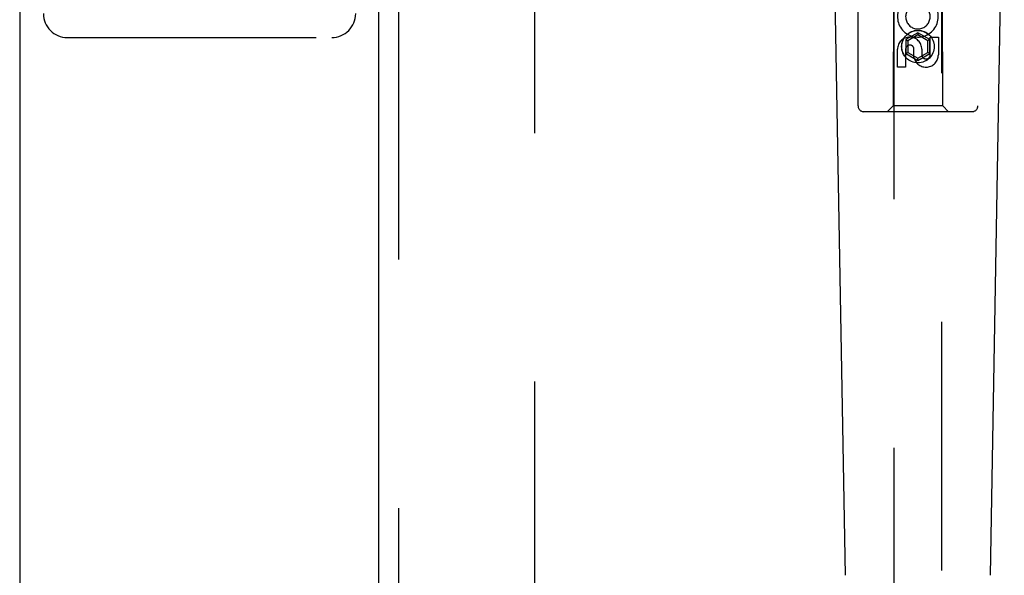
# Model space of a CAD drawing. Header units: inches. Extents: x 0 to 236, y 0 to 153.
# Tile 15 of 99: x 94.69 to 99.83, y 51.31 to 54.21. Entities that reach past the tile are written whole.
import ezdxf

# ---------------------------------------------------------------- set-up
doc = ezdxf.new("R2010")
doc.units = ezdxf.units.IN
doc.header["$LTSCALE"] = 12.986111
doc.header["$MEASUREMENT"] = 0
doc.linetypes.add('HIDDEN', pattern=[0.2, 0.1, -0.1])
for name, color, linetype in [('DEFAULT_2', 8, 'HIDDEN'), ('DOOR_2_ASSEMBLY', 7, 'CONTINUOUS'), ('DOOR_3_ASSEMBLY', 7, 'CONTINUOUS')]:
    doc.layers.add(name, color=color, linetype=linetype)

msp = doc.modelspace()

# ---------------------------------------------------------------- linework, layer by layer
at = {"layer": 'DEFAULT_2', "color": 8, "linetype": 'HIDDEN'}
for p, q in [((97.3761, 17.2568), (97.3761, 96.2268)), ((94.9371, 54.1168), (96.3171, 54.1168))]:
    msp.add_line(p, q, dxfattribs=at)
for centre, start, end in [((94.9371, 54.2418), 180, 270), ((96.3171, 54.2418), 270, 360)]:
    msp.add_arc(centre, 0.125, start, end, dxfattribs=at)
at = {"layer": 'DOOR_2_ASSEMBLY', "color": 3, "linetype": 'Continuous'}
msp.add_line((96.5636, 16.5958), (96.5636, 96.8878), dxfattribs=at)
at = {"layer": 'DOOR_2_ASSEMBLY', "color": 8, "linetype": 'HIDDEN'}
for p, q in [((96.6676, 16.5958), (96.6676, 96.8878)), ((99.0636, 53.7593), (99.0636, 55.6168)), ((99.6886, 55.6168), (99.6886, 53.7593)), ((99.2496, 54.5693), (99.2461, 53.7593)), ((99.2511, 54.5709), (99.2511, 17.5693)), ((99.5011, 17.5693), (99.5011, 54.5709)), ((99.5061, 53.7593), (99.5026, 54.5693)), ((99.3761, 54.1417), (99.3136, 54.1057)), ((99.3761, 54.1302), (99.3236, 54.0999)), ((99.3761, 54.1417), (99.3761, 54.1302)), ((99.4386, 54.1057), (99.3761, 54.1417)), ((99.4286, 54.0999), (99.3761, 54.1302)), ((99.4403, 54.0266), (99.4403, 54.119)), ((99.4403, 54.119), (99.4828, 54.119)), ((99.4828, 54.119), (99.4828, 54.0266)), ((99.2695, 53.9627), (99.2695, 54.0551)), ((99.312, 54.0551), (99.312, 53.9627)), ((99.3136, 54.1057), (99.3136, 54.0335)), ((99.3136, 54.1057), (99.3236, 54.0999)), ((99.3236, 54.0999), (99.3236, 54.0393)), ((99.3555, 54.0128), (99.3555, 54.0591)), ((99.3965, 54.0551), (99.3965, 54.0266)), ((99.4386, 54.1057), (99.4286, 54.0999)), ((99.4286, 54.0393), (99.4286, 54.0999)), ((99.4386, 54.0335), (99.4386, 54.1057)), ((99.3136, 54.0335), (99.3236, 54.0393)), ((99.3136, 54.0335), (99.3761, 53.9974)), ((99.3236, 54.0393), (99.3761, 54.009)), ((99.3761, 54.009), (99.4286, 54.0393)), ((99.3761, 53.9974), (99.4386, 54.0335)), ((99.3761, 53.9974), (99.3761, 54.009)), ((99.4386, 54.0335), (99.4286, 54.0393)), ((99.312, 53.9627), (99.2695, 53.9627)), ((99.2461, 53.7593), (99.2161, 53.7293)), ((99.5061, 53.7593), (99.2461, 53.7593)), ((99.5061, 53.7593), (99.5361, 53.7293)), ((99.6586, 53.7293), (99.0936, 53.7293))]:
    msp.add_line(p, q, dxfattribs=at)
at = {"layer": 'DOOR_2_ASSEMBLY', "color": 7, "linetype": 'Continuous'}
for p, q in [((98.9976, 51.3073), (98.9254, 55.4466)), ((99.7546, 51.3073), (99.8269, 55.4466))]:
    msp.add_line(p, q, dxfattribs=at)
at = {"layer": 'DOOR_2_ASSEMBLY', "color": 8, "linetype": 'HIDDEN'}
for radius in [0.085, 0.0845]:
    msp.add_circle((99.3761, 54.0693), radius, dxfattribs=at)
for centre, radius, start, end in [((99.376, 54.2255), 0.1065, 154.2636, 23.4027), ((99.376, 54.2255), 0.0639, 144.8895, 23.4026), ((99.333, 54.0551), 0.0635, 0, 180), ((99.3339, 54.0551), 0.0219, 10.307, 180), ((99.4184, 54.0265), 0.0644, 192.2995, 0.0775), ((99.4184, 54.0266), 0.0219, 179.9011, 360), ((99.0936, 53.7593), 0.03, 180, 270), ((99.6586, 53.7593), 0.03, 270, 360)]:
    msp.add_arc(centre, radius, start, end, dxfattribs=at)
at = {"layer": 'DOOR_3_ASSEMBLY', "color": 3, "linetype": 'Continuous'}
msp.add_line((94.6886, 96.8878), (94.6886, 16.5958), dxfattribs=at)

doc.saveas('drawing.dxf')
